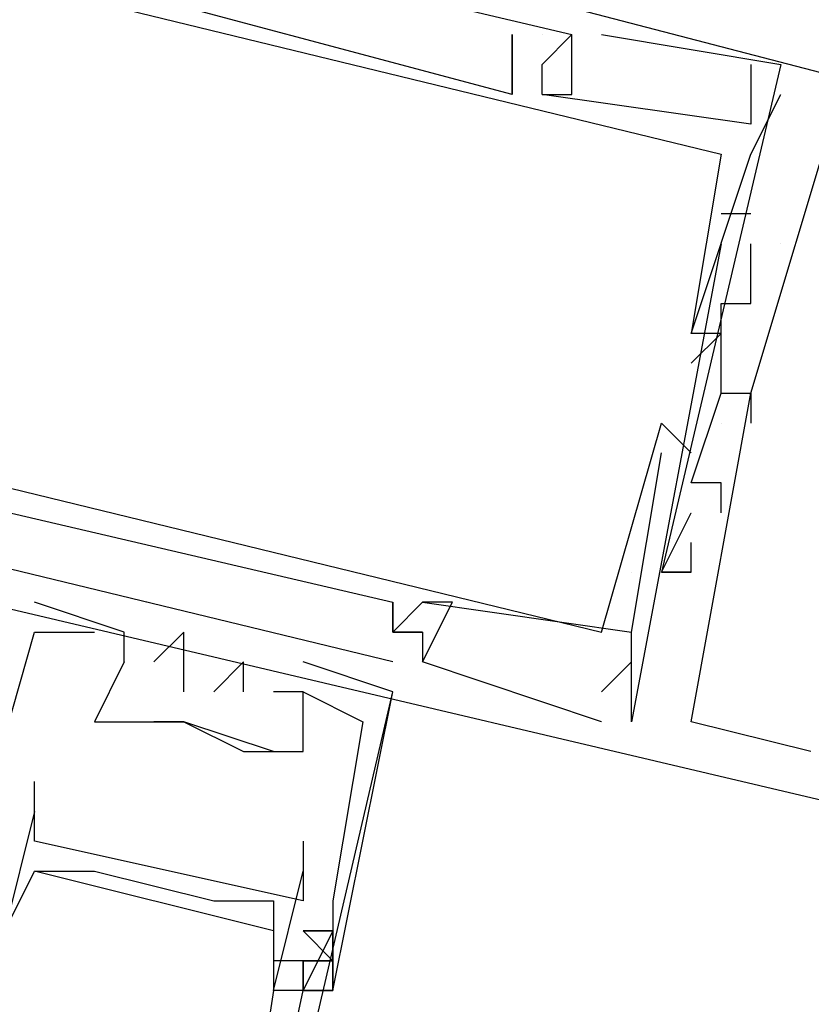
# Model space of a CAD drawing. Header units: feet. Extents: x -79 to 198, y -22 to 181.
# Tile 133 of 256: x 115.793 to 116.147, y 67.665 to 68.104. Entities that reach past the tile are written whole.
import ezdxf

# ---------------------------------------------------------------- set-up
doc = ezdxf.new("R2010")
doc.units = ezdxf.units.FT
doc.layers.add('A-LINEA', color=7, linetype='CONTINUOUS')

msp = doc.modelspace()

# ---------------------------------------------------------------- linework, layer by layer
at = {"layer": 'A-LINEA'}
for p, q in [((116.0133, 68.0978), (116.0133, 68.0978)), ((116.0133, 68.0978), (116.0133, 68.0978)), ((116.0133, 68.0978), (116.0133, 68.0978)), ((116.0133, 68.0978), (116.0133, 68.0978)), ((116.0133, 68.0978), (116.0133, 68.0978)), ((116.0133, 68.0978), (116.0133, 68.0978)), ((116.0267, 68.0978), (116.0267, 68.0978)), ((116.0267, 68.0978), (116.0267, 68.0978)), ((116.0267, 68.0978), (116.0267, 68.0978)), ((116.0267, 68.0978), (116.0267, 68.0978)), ((116.0267, 68.0978), (116.0267, 68.0978)), ((116.0267, 68.0978), (116.0267, 68.0978)), ((116.0267, 68.0978), (116.0267, 68.0978)), ((116.0267, 68.0978), (116.0267, 68.0978)), ((116.0267, 68.0978), (116.0267, 68.0978)), ((116.0267, 68.0978), (116.0267, 68.0978)), ((116.0267, 68.0978), (116.0267, 68.0978)), ((116.0267, 68.0978), (116.0267, 68.0978)), ((116.0267, 68.0978), (116.0267, 68.0978)), ((116.0267, 68.0978), (116.0267, 68.0978)), ((116.0267, 68.0978), (116.0267, 68.0978)), ((116.04, 68.0978), (116.04, 68.0978)), ((116.04, 68.0978), (116.04, 68.0978)), ((116.04, 68.0978), (116.04, 68.0978)), ((116.04, 68.0978), (116.04, 68.0978)), ((116.04, 68.0978), (116.04, 68.0978)), ((116.04, 68.0978), (116.04, 68.0978)), ((116.0533, 68.0978), (116.0533, 68.0978)), ((116.0533, 68.0978), (116.0533, 68.0978)), ((116.0533, 68.0978), (116.0533, 68.0978)), ((116.0267, 68.0844), (116.0267, 68.0844)), ((116.0267, 68.0844), (116.0267, 68.0844)), ((116.0267, 68.0844), (116.0267, 68.0844)), ((116.0267, 68.0844), (116.0267, 68.0844)), ((116.0267, 68.0844), (116.0267, 68.0844)), ((116.0267, 68.0844), (116.0267, 68.0844)), ((116.0267, 68.0844), (116.0267, 68.0844)), ((116.0267, 68.0844), (116.0267, 68.0844)), ((116.0267, 68.0844), (116.0267, 68.0844)), ((116.12, 68.0844), (116.12, 68.0844)), ((116.12, 68.0844), (116.12, 68.0844)), ((116.12, 68.0844), (116.12, 68.0844)), ((116.12, 68.0844), (116.12, 68.0844)), ((116.12, 68.0844), (116.12, 68.0844)), ((116.12, 68.0844), (116.12, 68.0844)), ((116.1333, 68.0844), (116.1333, 68.0844)), ((116.1333, 68.0844), (116.1333, 68.0844)), ((116.1333, 68.0844), (116.1333, 68.0844)), ((116.0133, 68.0711), (116.0133, 68.0711)), ((116.0133, 68.0711), (116.0133, 68.0711)), ((116.0133, 68.0711), (116.0133, 68.0711)), ((116.0133, 68.0711), (116.0133, 68.0711)), ((116.0133, 68.0711), (116.0133, 68.0711)), ((116.0133, 68.0711), (116.0133, 68.0711)), ((116.0267, 68.0711), (116.0267, 68.0711)), ((116.0267, 68.0711), (116.0267, 68.0711)), ((116.0267, 68.0711), (116.0267, 68.0711)), ((116.0267, 68.0711), (116.0267, 68.0711)), ((116.0267, 68.0711), (116.0267, 68.0711)), ((116.0267, 68.0711), (116.0267, 68.0711)), ((116.0267, 68.0711), (116.0267, 68.0711)), ((116.0267, 68.0711), (116.0267, 68.0711)), ((116.0267, 68.0711), (116.0267, 68.0711)), ((116.04, 68.0711), (116.04, 68.0711)), ((116.04, 68.0711), (116.04, 68.0711)), ((116.04, 68.0711), (116.04, 68.0711)), ((116.1333, 68.0711), (116.1333, 68.0711)), ((116.1333, 68.0711), (116.1333, 68.0711)), ((116.1333, 68.0711), (116.1333, 68.0711)), ((116.1333, 68.0711), (116.1333, 68.0711)), ((116.1333, 68.0711), (116.1333, 68.0711)), ((116.1333, 68.0711), (116.1333, 68.0711)), ((116.12, 68.0578), (116.12, 68.0578)), ((116.12, 68.0578), (116.12, 68.0578)), ((116.12, 68.0578), (116.12, 68.0578)), ((116.12, 68.0578), (116.12, 68.0578)), ((116.12, 68.0578), (116.12, 68.0578)), ((116.12, 68.0578), (116.12, 68.0578)), ((116.1067, 68.0444), (116.1067, 68.0444)), ((116.1067, 68.0444), (116.1067, 68.0444)), ((116.1067, 68.0444), (116.1067, 68.0444)), ((116.1067, 68.0444), (116.1067, 68.0444)), ((116.1067, 68.0444), (116.1067, 68.0444)), ((116.1067, 68.0444), (116.1067, 68.0444)), ((116.12, 68.0444), (116.12, 68.0444)), ((116.12, 68.0444), (116.12, 68.0444)), ((116.12, 68.0444), (116.12, 68.0444)), ((116.12, 68.0444), (116.12, 68.0444)), ((116.12, 68.0444), (116.12, 68.0444)), ((116.12, 68.0444), (116.12, 68.0444)), ((116.12, 68.0178), (116.1067, 68.0178)), ((116.1067, 68.0178), (116.1067, 68.0178)), ((116.12, 68.0178), (116.1067, 68.0178)), ((116.1067, 68.0178), (116.1067, 68.0178)), ((116.12, 68.0178), (116.1067, 68.0178)), ((116.1067, 68.0178), (116.1067, 68.0178)), ((116.12, 68.0178), (116.12, 68.0178)), ((116.12, 68.0178), (116.12, 68.0178)), ((116.12, 68.0178), (116.12, 68.0178)), ((116.1067, 68.0044), (116.0667, 67.7911)), ((116.1067, 68.0044), (116.0667, 67.7911)), ((116.1067, 68.0044), (116.0667, 67.7911)), ((116.1067, 68.0044), (116.1067, 68.0044)), ((116.1067, 68.0044), (116.1067, 68.0044)), ((116.1067, 68.0044), (116.1067, 68.0044)), ((116.12, 67.9778), (116.12, 68.0044)), ((116.12, 68.0044), (116.12, 68.0044)), ((116.12, 68.0044), (116.12, 68.0044)), ((116.12, 67.9778), (116.12, 68.0044)), ((116.12, 68.0044), (116.12, 68.0044)), ((116.12, 68.0044), (116.12, 68.0044)), ((116.12, 67.9778), (116.12, 68.0044)), ((116.12, 68.0044), (116.12, 68.0044)), ((116.12, 68.0044), (116.12, 68.0044)), ((116.1333, 68.0044), (116.1333, 68.0044)), ((116.1333, 68.0044), (116.1333, 68.0044)), ((116.1333, 68.0044), (116.1333, 68.0044)), ((116.1333, 68.0044), (116.1333, 68.0044)), ((116.1333, 68.0044), (116.1333, 68.0044)), ((116.1333, 68.0044), (116.1333, 68.0044)), ((116.12, 67.9911), (116.12, 67.9911)), ((116.12, 67.9911), (116.12, 67.9911)), ((116.12, 67.9911), (116.12, 67.9911)), ((116.1067, 67.9778), (116.1067, 67.9778)), ((116.1067, 67.9778), (116.1067, 67.9778)), ((116.1067, 67.9778), (116.1067, 67.9778)), ((116.12, 67.9778), (116.12, 67.9778)), ((116.12, 67.9778), (116.12, 67.9778)), ((116.12, 67.9778), (116.12, 67.9778)), ((116.12, 67.9778), (116.12, 67.9778)), ((116.12, 67.9778), (116.12, 67.9778)), ((116.12, 67.9778), (116.12, 67.9778)), ((116.0933, 67.9644), (116.0933, 67.9644)), ((116.0933, 67.9644), (116.0933, 67.9644)), ((116.0933, 67.9644), (116.0933, 67.9644)), ((116.0933, 67.9644), (116.0933, 67.9644)), ((116.0933, 67.9644), (116.0933, 67.9644)), ((116.0933, 67.9644), (116.0933, 67.9644)), ((116.0933, 67.9644), (116.0933, 67.9644)), ((116.0933, 67.9644), (116.0933, 67.9644)), ((116.0933, 67.9644), (116.0933, 67.9644)), ((116.0933, 67.9644), (116.0933, 67.9644)), ((116.0933, 67.9644), (116.0933, 67.9644)), ((116.0933, 67.9644), (116.0933, 67.9644)), ((116.1067, 67.9644), (116.1067, 67.9644)), ((116.1067, 67.9644), (116.1067, 67.9644)), ((116.1067, 67.9644), (116.1067, 67.9644)), ((116.1067, 67.9644), (116.1067, 67.9644)), ((116.1067, 67.9644), (116.1067, 67.9644)), ((116.1067, 67.9644), (116.1067, 67.9644)), ((116.0933, 67.9511), (116.0933, 67.9511)), ((116.0933, 67.9511), (116.0933, 67.9511)), ((116.0933, 67.9511), (116.0933, 67.9511)), ((116.0933, 67.9511), (116.0933, 67.9511)), ((116.0933, 67.9511), (116.0933, 67.9511)), ((116.0933, 67.9511), (116.0933, 67.9511)), ((116.1067, 67.9378), (116.1067, 67.9378)), ((116.1067, 67.9378), (116.1067, 67.9378)), ((116.1067, 67.9378), (116.1067, 67.9378)), ((116.1067, 67.9378), (116.1067, 67.9378)), ((116.1067, 67.9378), (116.1067, 67.9378)), ((116.1067, 67.9378), (116.1067, 67.9378)), ((116.12, 67.9378), (116.12, 67.9378)), ((116.12, 67.9378), (116.12, 67.9378)), ((116.12, 67.9378), (116.12, 67.9378)), ((116.12, 67.9378), (116.12, 67.9378)), ((116.12, 67.9378), (116.12, 67.9378)), ((116.12, 67.9378), (116.12, 67.9378)), ((116.12, 67.9378), (116.12, 67.9378)), ((116.12, 67.9378), (116.12, 67.9378)), ((116.12, 67.9378), (116.12, 67.9378)), ((116.08, 67.9244), (116.08, 67.9244)), ((116.08, 67.9244), (116.08, 67.9244)), ((116.08, 67.9244), (116.08, 67.9244)), ((116.1067, 67.9244), (116.1067, 67.9244)), ((116.1067, 67.9244), (116.1067, 67.9244)), ((116.1067, 67.9244), (116.1067, 67.9244)), ((116.1067, 67.9244), (116.1067, 67.9244)), ((116.1067, 67.9244), (116.1067, 67.9244)), ((116.1067, 67.9244), (116.1067, 67.9244)), ((116.12, 67.9244), (116.12, 67.9244)), ((116.12, 67.9244), (116.12, 67.9244)), ((116.12, 67.9244), (116.12, 67.9244)), ((116.12, 67.9244), (116.12, 67.9244)), ((116.12, 67.9244), (116.12, 67.9244)), ((116.12, 67.9244), (116.12, 67.9244)), ((116.12, 67.9244), (116.12, 67.9244)), ((116.12, 67.9244), (116.12, 67.9244)), ((116.12, 67.9244), (116.12, 67.9244)), ((116.08, 67.9111), (116.08, 67.9111)), ((116.08, 67.9111), (116.08, 67.9111)), ((116.08, 67.9111), (116.08, 67.9111)), ((116.0933, 67.9111), (116.0933, 67.9111)), ((116.0933, 67.9111), (116.0933, 67.9111)), ((116.0933, 67.9111), (116.0933, 67.9111)), ((116.0933, 67.8978), (116.0933, 67.8978)), ((116.0933, 67.8978), (116.0933, 67.8978)), ((116.0933, 67.8978), (116.0933, 67.8978)), ((116.1067, 67.8978), (116.1067, 67.8978)), ((116.1067, 67.8978), (116.1067, 67.8978)), ((116.1067, 67.8978), (116.1067, 67.8978)), ((116.0933, 67.8844), (116.0933, 67.8844)), ((116.0933, 67.8844), (116.0933, 67.8844)), ((116.0933, 67.8844), (116.0933, 67.8844)), ((116.1067, 67.8844), (116.1067, 67.8844)), ((116.1067, 67.8844), (116.1067, 67.8844)), ((116.1067, 67.8844), (116.1067, 67.8844)), ((116.0933, 67.8711), (116.0933, 67.8711)), ((116.0933, 67.8711), (116.0933, 67.8711)), ((116.0933, 67.8711), (116.0933, 67.8711)), ((116.0667, 67.8578), (116.0667, 67.8578)), ((116.0667, 67.8578), (116.0667, 67.8578)), ((116.0667, 67.8578), (116.0667, 67.8578)), ((116.0667, 67.8578), (116.0667, 67.8578)), ((116.0667, 67.8578), (116.0667, 67.8578)), ((116.0667, 67.8578), (116.0667, 67.8578)), ((116.08, 67.8578), (116.08, 67.8578)), ((116.08, 67.8578), (116.08, 67.8578)), ((116.08, 67.8578), (116.08, 67.8578)), ((116.08, 67.8578), (116.08, 67.8578)), ((116.08, 67.8578), (116.08, 67.8578)), ((116.08, 67.8578), (116.08, 67.8578)), ((116.08, 67.8578), (116.08, 67.8578)), ((116.08, 67.8578), (116.08, 67.8578)), ((116.08, 67.8578), (116.08, 67.8578)), ((116.0933, 67.8578), (116.0933, 67.8578)), ((116.0933, 67.8578), (116.0933, 67.8578)), ((116.0933, 67.8578), (116.0933, 67.8578)), ((116.0933, 67.8578), (116.0933, 67.8578)), ((116.0933, 67.8578), (116.0933, 67.8578)), ((116.0933, 67.8578), (116.0933, 67.8578)), ((115.8, 67.8444), (115.8, 67.8444)), ((115.8, 67.8444), (115.8, 67.8444)), ((115.8, 67.8444), (115.8, 67.8444)), ((115.96, 67.8444), (115.96, 67.8444)), ((115.96, 67.8444), (115.96, 67.8444)), ((115.96, 67.8444), (115.96, 67.8444)), ((115.9733, 67.8444), (115.9733, 67.8444)), ((115.9733, 67.8444), (115.9733, 67.8444)), ((115.9733, 67.8444), (115.9733, 67.8444)), ((115.9733, 67.8444), (115.9733, 67.8444)), ((115.9733, 67.8444), (115.9733, 67.8444)), ((115.9733, 67.8444), (115.9733, 67.8444)), ((115.9867, 67.8444), (115.9867, 67.8444)), ((115.9867, 67.8444), (115.9867, 67.8444)), ((115.9867, 67.8444), (115.9867, 67.8444)), ((115.8, 67.8311), (115.8, 67.8311)), ((115.8, 67.8311), (115.8, 67.8311)), ((115.8, 67.8311), (115.8, 67.8311)), ((115.8, 67.8311), (115.8, 67.8311)), ((115.8, 67.8311), (115.8, 67.8311)), ((115.8, 67.8311), (115.8, 67.8311)), ((115.8267, 67.8311), (115.8267, 67.8311)), ((115.8267, 67.8311), (115.8267, 67.8311)), ((115.8267, 67.8311), (115.8267, 67.8311)), ((115.84, 67.8311), (115.84, 67.8311)), ((115.84, 67.8311), (115.84, 67.8311)), ((115.84, 67.8311), (115.84, 67.8311)), ((115.8667, 67.8311), (115.8667, 67.8311)), ((115.8667, 67.8311), (115.8667, 67.8311)), ((115.8667, 67.8311), (115.8667, 67.8311)), ((115.96, 67.8311), (115.96, 67.8311)), ((115.96, 67.8311), (115.96, 67.8311)), ((115.96, 67.8311), (115.96, 67.8311)), ((115.96, 67.8311), (115.96, 67.8311)), ((115.96, 67.8311), (115.96, 67.8311)), ((115.96, 67.8311), (115.96, 67.8311)), ((115.96, 67.8311), (115.96, 67.8311)), ((115.96, 67.8311), (115.96, 67.8311)), ((115.96, 67.8311), (115.96, 67.8311)), ((115.9733, 67.8311), (115.9733, 67.8311)), ((115.9733, 67.8311), (115.9733, 67.8178)), ((115.9733, 67.8311), (115.9733, 67.8311)), ((115.9733, 67.8311), (115.9733, 67.8311)), ((115.9733, 67.8311), (115.9733, 67.8178)), ((115.9733, 67.8311), (115.9733, 67.8311)), ((115.9733, 67.8311), (115.9733, 67.8311)), ((115.9733, 67.8311), (115.9733, 67.8178)), ((115.9733, 67.8311), (115.9733, 67.8311)), ((116.0533, 67.8311), (116.0533, 67.8311)), ((116.0533, 67.8311), (116.0533, 67.8311)), ((116.0533, 67.8311), (116.0533, 67.8311)), ((116.0667, 67.8311), (116.0667, 67.8311)), ((116.0667, 67.8311), (116.0667, 67.8311)), ((116.0667, 67.8311), (116.0667, 67.8311)), ((116.0667, 67.8311), (116.0667, 67.8311)), ((116.0667, 67.8311), (116.0667, 67.8311)), ((116.0667, 67.8311), (116.0667, 67.8311)), ((115.84, 67.8178), (115.84, 67.8178)), ((115.84, 67.8178), (115.84, 67.8178)), ((115.84, 67.8178), (115.84, 67.8178)), ((115.84, 67.8178), (115.84, 67.8178)), ((115.84, 67.8178), (115.84, 67.8178)), ((115.84, 67.8178), (115.84, 67.8178)), ((115.8533, 67.8178), (115.8533, 67.8178)), ((115.8533, 67.8178), (115.8533, 67.8178)), ((115.8533, 67.8178), (115.8533, 67.8178)), ((115.8933, 67.8178), (115.8933, 67.8178)), ((115.8933, 67.8178), (115.8933, 67.8178)), ((115.8933, 67.8178), (115.8933, 67.8178)), ((115.92, 67.8178), (115.92, 67.8178)), ((115.92, 67.8178), (115.92, 67.8178)), ((115.92, 67.8178), (115.92, 67.8178)), ((115.96, 67.8178), (115.96, 67.8178)), ((115.96, 67.8178), (115.96, 67.8178)), ((115.96, 67.8178), (115.96, 67.8178)), ((115.9733, 67.8178), (115.9733, 67.8178)), ((115.9733, 67.8178), (115.9733, 67.8178)), ((115.9733, 67.8178), (115.9733, 67.8178)), ((115.9733, 67.8178), (115.9733, 67.8178)), ((115.9733, 67.8178), (115.9733, 67.8178)), ((115.9733, 67.8178), (115.9733, 67.8178)), ((116.0667, 67.8178), (116.0533, 67.8044)), ((116.0667, 67.8178), (116.0533, 67.8044)), ((116.0667, 67.8178), (116.0533, 67.8044)), ((116.0667, 67.8178), (116.0667, 67.8178)), ((116.0667, 67.8178), (116.0667, 67.8178)), ((116.0667, 67.8178), (116.0667, 67.8178)), ((115.8667, 67.8044), (115.8667, 67.8044)), ((115.8667, 67.8044), (115.8667, 67.8044)), ((115.8667, 67.8044), (115.8667, 67.8044)), ((115.8667, 67.4044), (115.96, 67.8044)), ((115.88, 67.8044), (115.88, 67.8044)), ((115.88, 67.8044), (115.88, 67.8044)), ((115.88, 67.8044), (115.88, 67.8044)), ((115.8933, 67.8044), (115.8933, 67.8044)), ((115.8933, 67.8044), (115.8933, 67.8044)), ((115.8933, 67.8044), (115.8933, 67.8044)), ((115.9067, 67.8044), (115.9067, 67.8044)), ((115.9067, 67.8044), (115.9067, 67.8044)), ((115.9067, 67.8044), (115.9067, 67.8044)), ((115.92, 67.8044), (115.92, 67.8044)), ((115.92, 67.8044), (115.92, 67.8044)), ((115.92, 67.8044), (115.92, 67.8044)), ((115.92, 67.8044), (115.92, 67.8044)), ((115.92, 67.8044), (115.92, 67.8044)), ((115.92, 67.8044), (115.92, 67.8044)), ((115.96, 67.8044), (115.96, 67.8044)), ((115.96, 67.8044), (115.96, 67.8044)), ((115.96, 67.8044), (115.96, 67.8044)), ((116.0533, 67.8044), (116.0533, 67.8044)), ((116.0533, 67.8044), (116.0533, 67.8044)), ((116.0533, 67.8044), (116.0533, 67.8044)), ((115.8267, 67.7911), (115.8267, 67.7911)), ((115.8267, 67.7911), (115.8267, 67.7911)), ((115.8267, 67.7911), (115.8267, 67.7911)), ((115.84, 67.7911), (115.84, 67.7911)), ((115.84, 67.7911), (115.8533, 67.7911)), ((115.84, 67.7911), (115.84, 67.7911)), ((115.84, 67.7911), (115.84, 67.7911)), ((115.8667, 67.7911), (115.8667, 67.7911)), ((115.8667, 67.7911), (115.8667, 67.7911)), ((115.8667, 67.7911), (115.8667, 67.7911)), ((115.8667, 67.7911), (115.8667, 67.7911)), ((115.8667, 67.7911), (115.8667, 67.7911)), ((115.9467, 67.7911), (115.9467, 67.7911)), ((115.9467, 67.7911), (115.9467, 67.7911)), ((115.9467, 67.7911), (115.9467, 67.7911)), ((116.0533, 67.7911), (116.0533, 67.7911)), ((116.0533, 67.7911), (116.0533, 67.7911)), ((116.0533, 67.7911), (116.0533, 67.7911)), ((116.0667, 67.7911), (116.0667, 67.7911)), ((116.0667, 67.7911), (116.0667, 67.7911)), ((116.0667, 67.7911), (116.0667, 67.7911)), ((116.0667, 67.7911), (116.0667, 67.7911)), ((116.0667, 67.7911), (116.0667, 67.7911)), ((116.0667, 67.7911), (116.0667, 67.7911)), ((116.0933, 67.7911), (116.0933, 67.7911)), ((116.0933, 67.7911), (116.0933, 67.7911)), ((116.0933, 67.7911), (116.0933, 67.7911)), ((115.8933, 67.7778), (115.8933, 67.7778)), ((115.8933, 67.7778), (115.8933, 67.7778)), ((115.8933, 67.7778), (115.8933, 67.7778)), ((115.92, 67.7778), (115.92, 67.7778)), ((115.92, 67.7778), (115.92, 67.7778)), ((115.92, 67.7778), (115.92, 67.7778)), ((116.1467, 67.7778), (116.1467, 67.7778)), ((116.1467, 67.7778), (116.1467, 67.7778)), ((116.1467, 67.7778), (116.1467, 67.7778)), ((115.8, 67.7644), (115.8, 67.7644)), ((115.8, 67.7511), (115.8, 67.7511)), ((115.8, 67.7378), (115.8, 67.7378)), ((115.92, 67.7378), (115.92, 67.7378)), ((115.8, 67.7244), (115.8, 67.7244)), ((115.9067, 67.6978), (115.8, 67.7244)), ((115.9067, 67.6978), (115.8, 67.7244)), ((115.9067, 67.6978), (115.8, 67.7244)), ((115.8133, 67.7244), (115.8133, 67.7244)), ((115.8267, 67.7244), (115.8267, 67.7244)), ((115.92, 67.7244), (115.92, 67.7244)), ((115.88, 67.7111), (115.88, 67.7111)), ((115.9067, 67.7111), (115.9067, 67.7111)), ((115.92, 67.7111), (115.92, 67.7111)), ((115.9333, 67.7111), (115.9333, 67.7111)), ((115.9333, 67.7111), (115.9333, 67.7111)), ((115.9333, 67.7111), (115.9333, 67.7111)), ((115.9067, 67.6978), (115.9067, 67.6978)), ((115.9333, 67.6978), (115.92, 67.6978)), ((115.9333, 67.6978), (115.92, 67.6978)), ((115.9333, 67.6978), (115.9333, 67.6978)), ((115.9333, 67.6978), (115.9333, 67.6978)), ((115.9333, 67.6978), (115.9333, 67.6978)), ((115.9333, 67.6978), (115.9333, 67.6978)), ((115.92, 67.6844), (115.9067, 67.6844)), ((115.92, 67.6844), (115.92, 67.6844)), ((115.92, 67.6844), (115.92, 67.6844)), ((115.92, 67.6844), (115.92, 67.6844)), ((115.92, 67.6844), (115.92, 67.6844)), ((115.9067, 67.6711), (115.9067, 67.6711)), ((115.9067, 67.6711), (115.9067, 67.6711)), ((115.92, 67.6711), (115.92, 67.6711)), ((115.92, 67.6711), (115.92, 67.6711)), ((115.92, 67.6711), (115.92, 67.6711)), ((115.92, 67.6711), (115.92, 67.6711)), ((115.92, 67.6711), (115.92, 67.6711)), ((115.92, 67.6711), (115.92, 67.6711)), ((115.92, 67.6711), (115.92, 67.6711)), ((115.9333, 67.6711), (115.9333, 67.6711)), ((115.9333, 67.6711), (115.9333, 67.6711)), ((115.9333, 67.6711), (115.9333, 67.6711)), ((115.9333, 67.6711), (115.9333, 67.6711)), ((115.9333, 67.6711), (115.9333, 67.6711)), ((115.9333, 67.6711), (115.9333, 67.6711))]:
    msp.add_line(p, q, dxfattribs=at)
for points in [[(115.5733, 68.2311), (116.24, 68.0578), (116.2533, 68.0578)], [(115.5733, 68.2311), (116.24, 68.0578), (116.2533, 68.0578)], [(115.5733, 68.2311), (116.24, 68.0578), (116.2533, 68.0578)], [(116.0133, 68.0978), (116.0133, 68.0711), (115.6133, 68.1778), (115.6133, 68.1911), (115.5867, 68.1911), (115.5867, 68.2044), (115.5867, 68.1911), (115.6133, 68.1911), (115.5867, 68.0978), (115.5867, 68.0844), (115.6133, 68.1644), (116.1067, 68.0444), (116.0933, 67.9644), (116.0933, 67.9644)], [(115.5867, 68.1778), (115.6, 68.1778), (115.6, 68.1911), (115.5867, 68.1911), (115.5867, 68.2044), (116.04, 68.0978), (116.0267, 68.0844)], [(116.0133, 68.0978), (116.0133, 68.0711), (115.6133, 68.1778), (115.6133, 68.1911), (115.5867, 68.1911), (115.5867, 68.2044), (115.5867, 68.1911), (115.6133, 68.1911), (115.5867, 68.0978), (115.5867, 68.0844), (115.6133, 68.1644), (116.1067, 68.0444), (116.0933, 67.9644), (116.0933, 67.9644)], [(115.5867, 68.1778), (115.6, 68.1778), (115.6, 68.1911), (115.5867, 68.1911), (115.5867, 68.2044), (116.04, 68.0978), (116.0267, 68.0844)], [(116.0133, 68.0978), (116.0133, 68.0711), (115.6133, 68.1778), (115.6133, 68.1911), (115.5867, 68.1911), (115.5867, 68.2044), (115.5867, 68.1911), (115.6133, 68.1911), (115.5867, 68.0978), (115.5867, 68.0844), (115.6133, 68.1644), (116.1067, 68.0444), (116.0933, 67.9644), (116.0933, 67.9644)], [(115.5867, 68.1778), (115.6, 68.1778), (115.6, 68.1911), (115.5867, 68.1911), (115.5867, 68.2044), (116.04, 68.0978), (116.0267, 68.0844)], [(116.0133, 68.0978), (116.0133, 68.0711), (115.6133, 68.1778), (115.6133, 68.1911), (115.5867, 68.1911), (115.5867, 68.2044), (115.5867, 68.1911), (115.6133, 68.1911), (115.5867, 68.0978), (115.5867, 68.0844), (115.6133, 68.1644), (116.1067, 68.0444), (116.0933, 67.9644), (116.0933, 67.9644)], [(116.0133, 68.0978), (116.0133, 68.0711), (115.6133, 68.1778), (115.6133, 68.1911), (115.5867, 68.1911), (115.5867, 68.2044), (115.5867, 68.1911), (115.6133, 68.1911), (115.5867, 68.0978), (115.5867, 68.0844), (115.6133, 68.1644), (116.1067, 68.0444), (116.0933, 67.9644), (116.0933, 67.9644)], [(116.0133, 68.0978), (116.0133, 68.0711), (115.6133, 68.1778), (115.6133, 68.1911), (115.5867, 68.1911), (115.5867, 68.2044), (115.5867, 68.1911), (115.6133, 68.1911), (115.5867, 68.0978), (115.5867, 68.0844), (115.6133, 68.1644), (116.1067, 68.0444), (116.0933, 67.9644), (116.0933, 67.9644)], [(116.0133, 68.0711), (116.0133, 68.0978), (116.0133, 68.0978)], [(116.0133, 68.0711), (116.0133, 68.0978), (116.0133, 68.0978)], [(116.0133, 68.0711), (116.0133, 68.0978), (116.0133, 68.0978)], [(116.0267, 68.0711), (116.04, 68.0711), (116.04, 68.0978)], [(116.0267, 68.0711), (116.04, 68.0711), (116.04, 68.0978)], [(116.0267, 68.0711), (116.04, 68.0711), (116.04, 68.0978)], [(116.0533, 68.0978), (116.1333, 68.0844), (116.08, 67.8578)], [(116.0533, 68.0978), (116.1333, 68.0844), (116.08, 67.8578)], [(116.0533, 68.0978), (116.1333, 68.0844), (116.08, 67.8578)], [(116.12, 68.0844), (116.12, 68.0578), (116.0267, 68.0711), (116.0267, 68.0844)], [(116.12, 68.0844), (116.12, 68.0578), (116.0267, 68.0711), (116.0267, 68.0844)], [(116.12, 68.0844), (116.12, 68.0578), (116.0267, 68.0711), (116.0267, 68.0844)], [(116.12, 68.0844), (116.12, 68.0578), (116.0267, 68.0711), (116.0267, 68.0844)], [(116.12, 68.0844), (116.12, 68.0578), (116.0267, 68.0711), (116.0267, 68.0844)], [(116.12, 68.0844), (116.12, 68.0578), (116.0267, 68.0711), (116.0267, 68.0844)], [(115.5467, 68.0711), (115.5333, 68.0711), (115.4933, 67.9111), (116.1733, 67.7511), (116.1733, 67.7644), (116.16, 67.7644)], [(115.5467, 68.0711), (115.5333, 68.0711), (115.4933, 67.9111), (116.1733, 67.7511), (116.1733, 67.7644), (116.16, 67.7644)], [(115.5467, 68.0711), (115.5333, 68.0711), (115.4933, 67.9111), (116.1733, 67.7511), (116.1733, 67.7644), (116.16, 67.7644)], [(116.0933, 67.9511), (116.1067, 67.9644), (116.0933, 67.9644), (116.12, 68.0444), (116.1333, 68.0711)], [(116.0933, 67.9511), (116.1067, 67.9644), (116.0933, 67.9644), (116.12, 68.0444), (116.1333, 68.0711)], [(116.0933, 67.9511), (116.1067, 67.9644), (116.0933, 67.9644), (116.12, 68.0444), (116.1333, 68.0711)], [(116.0933, 67.9511), (116.1067, 67.9644), (116.0933, 67.9644), (116.12, 68.0444), (116.1333, 68.0711)], [(116.0933, 67.9511), (116.1067, 67.9644), (116.0933, 67.9644), (116.12, 68.0444), (116.1333, 68.0711)], [(116.0933, 67.9511), (116.1067, 67.9644), (116.0933, 67.9644), (116.12, 68.0444), (116.1333, 68.0711)], [(116.12, 67.9378), (116.16, 68.0711), (116.2133, 68.0578)], [(116.12, 67.9378), (116.16, 68.0711), (116.2133, 68.0578)], [(116.12, 67.9378), (116.16, 68.0711), (116.2133, 68.0578)], [(115.5333, 67.9244), (115.52, 67.9244), (115.52, 67.9378), (115.5467, 67.9378), (115.5733, 68.0311), (115.5733, 68.0444), (115.56, 67.9511), (116.0533, 67.8311), (116.08, 67.9244), (116.08, 67.9244), (116.0933, 67.9111)], [(115.5333, 67.9244), (115.52, 67.9244), (115.52, 67.9378), (115.5467, 67.9378), (115.5733, 68.0311), (115.5733, 68.0444), (115.56, 67.9511), (116.0533, 67.8311), (116.08, 67.9244), (116.08, 67.9244), (116.0933, 67.9111)], [(115.5333, 67.9244), (115.52, 67.9244), (115.52, 67.9378), (115.5467, 67.9378), (115.5733, 68.0311), (115.5733, 68.0444), (115.56, 67.9511), (116.0533, 67.8311), (116.08, 67.9244), (116.08, 67.9244), (116.0933, 67.9111)], [(116.1067, 67.9378), (116.1067, 67.9778), (116.12, 67.9778), (116.12, 67.9911)], [(116.1067, 67.9378), (116.1067, 67.9778), (116.12, 67.9778), (116.12, 67.9911)], [(116.1067, 67.9378), (116.1067, 67.9778), (116.12, 67.9778), (116.12, 67.9911)], [(115.96, 67.8178), (115.52, 67.9244), (115.52, 67.9378), (115.5333, 67.9378)], [(115.96, 67.8178), (115.52, 67.9244), (115.52, 67.9378), (115.5333, 67.9378)], [(115.96, 67.8178), (115.52, 67.9244), (115.52, 67.9378), (115.5333, 67.9378)], [(115.56, 67.9244), (115.56, 67.9378), (115.96, 67.8444), (115.96, 67.8311), (115.9733, 67.8311), (115.96, 67.8311), (115.9733, 67.8444), (116.0667, 67.8311)], [(115.56, 67.9244), (115.56, 67.9378), (115.96, 67.8444), (115.96, 67.8311), (115.9733, 67.8311), (115.96, 67.8311), (115.9733, 67.8444), (116.0667, 67.8311)], [(115.56, 67.9244), (115.56, 67.9378), (115.96, 67.8444), (115.96, 67.8311), (115.9733, 67.8311), (115.96, 67.8311), (115.9733, 67.8444), (116.0667, 67.8311)], [(116.1467, 67.7778), (116.0933, 67.7911), (116.12, 67.9378)], [(116.1467, 67.7778), (116.0933, 67.7911), (116.12, 67.9378)], [(116.1467, 67.7778), (116.0933, 67.7911), (116.12, 67.9378)], [(116.1067, 67.8844), (116.1067, 67.8978), (116.0933, 67.8978), (116.1067, 67.9378), (116.12, 67.9378), (116.12, 67.9244)], [(116.1067, 67.8844), (116.1067, 67.8978), (116.0933, 67.8978), (116.1067, 67.9378), (116.12, 67.9378), (116.12, 67.9244)], [(116.1067, 67.8844), (116.1067, 67.8978), (116.0933, 67.8978), (116.1067, 67.9378), (116.12, 67.9378), (116.12, 67.9244)], [(116.0667, 67.7911), (116.0667, 67.8311), (116.08, 67.9111)], [(116.0667, 67.7911), (116.0667, 67.8311), (116.08, 67.9111)], [(116.0667, 67.7911), (116.0667, 67.8311), (116.08, 67.9111)], [(116.0933, 67.8578), (116.08, 67.8578), (116.0933, 67.8844)], [(116.0933, 67.8578), (116.08, 67.8578), (116.0933, 67.8844)], [(116.0933, 67.8578), (116.08, 67.8578), (116.0933, 67.8844)], [(116.08, 67.8578), (116.0933, 67.8578), (116.0933, 67.8711)], [(116.08, 67.8578), (116.0933, 67.8578), (116.0933, 67.8711)], [(116.08, 67.8578), (116.0933, 67.8578), (116.0933, 67.8711)], [(115.84, 67.8178), (115.84, 67.8311), (115.84, 67.8311), (115.8, 67.8444)], [(115.84, 67.8178), (115.84, 67.8311), (115.84, 67.8311), (115.8, 67.8444)], [(115.84, 67.8178), (115.84, 67.8311), (115.84, 67.8311), (115.8, 67.8444)], [(115.9733, 67.8311), (115.96, 67.8311), (115.96, 67.8311), (115.96, 67.8444)], [(116.0533, 67.7911), (115.9733, 67.8178), (115.9867, 67.8444), (115.9733, 67.8444), (115.96, 67.8311)], [(115.9733, 67.8311), (115.96, 67.8311), (115.96, 67.8311), (115.96, 67.8444)], [(116.0533, 67.7911), (115.9733, 67.8178), (115.9867, 67.8444), (115.9733, 67.8444), (115.96, 67.8311)], [(115.9733, 67.8311), (115.96, 67.8311), (115.96, 67.8311), (115.96, 67.8444)], [(116.0533, 67.7911), (115.9733, 67.8178), (115.9867, 67.8444), (115.9733, 67.8444), (115.96, 67.8311)], [(115.5733, 67.7511), (115.7733, 67.7111), (115.7733, 67.7244), (115.7733, 67.7111), (115.7733, 67.7378), (115.7867, 67.7378), (115.7733, 67.7378), (115.7867, 67.7378), (115.7733, 67.7378), (115.8, 67.8311), (115.8267, 67.8311)], [(115.5733, 67.7511), (115.7733, 67.7111), (115.7733, 67.7244), (115.7733, 67.7111), (115.7733, 67.7378), (115.7867, 67.7378), (115.7733, 67.7378), (115.7867, 67.7378), (115.7733, 67.7378), (115.8, 67.8311), (115.8267, 67.8311)], [(115.5733, 67.7511), (115.7733, 67.7111), (115.7733, 67.7244), (115.7733, 67.7111), (115.7733, 67.7378), (115.7867, 67.7378), (115.7733, 67.7378), (115.7867, 67.7378), (115.7733, 67.7378), (115.8, 67.8311), (115.8267, 67.8311)], [(115.8667, 67.8044), (115.8667, 67.8311), (115.8533, 67.8178), (115.8533, 67.8178)], [(115.8667, 67.8044), (115.8667, 67.8311), (115.8533, 67.8178), (115.8533, 67.8178)], [(115.8667, 67.8044), (115.8667, 67.8311), (115.8533, 67.8178), (115.8533, 67.8178)], [(115.84, 67.8178), (115.8267, 67.7911), (115.84, 67.7911), (115.8667, 67.7911), (115.8933, 67.7778), (115.92, 67.7778), (115.92, 67.8044), (115.9467, 67.7911), (115.9333, 67.7111), (115.9333, 67.6978), (115.9333, 67.6711), (115.92, 67.6711), (115.92, 67.6844), (115.92, 67.6711), (115.9333, 67.6711), (115.96, 67.8044), (115.96, 67.8044), (115.92, 67.8178)], [(115.84, 67.8178), (115.8267, 67.7911), (115.84, 67.7911), (115.8667, 67.7911), (115.8933, 67.7778), (115.92, 67.7778), (115.92, 67.8044), (115.9467, 67.7911), (115.9333, 67.7111), (115.9333, 67.6978), (115.9333, 67.6711), (115.92, 67.6711), (115.92, 67.6844), (115.92, 67.6711), (115.9333, 67.6711), (115.96, 67.8044), (115.96, 67.8044), (115.92, 67.8178)], [(115.84, 67.8178), (115.8267, 67.7911), (115.84, 67.7911), (115.8667, 67.7911), (115.8933, 67.7778), (115.92, 67.7778), (115.92, 67.8044), (115.9467, 67.7911), (115.9333, 67.7111), (115.9333, 67.6978), (115.9333, 67.6711), (115.92, 67.6711), (115.92, 67.6844), (115.92, 67.6711), (115.9333, 67.6711), (115.96, 67.8044), (115.96, 67.8044), (115.92, 67.8178)], [(115.8933, 67.8044), (115.8933, 67.8178), (115.88, 67.8044), (115.88, 67.8044)], [(115.8933, 67.8044), (115.8933, 67.8178), (115.88, 67.8044), (115.88, 67.8044)], [(115.8933, 67.8044), (115.8933, 67.8178), (115.88, 67.8044), (115.88, 67.8044)], [(115.92, 67.8044), (115.92, 67.8044), (115.9067, 67.8044), (115.9067, 67.8044)], [(115.92, 67.8044), (115.92, 67.8044), (115.9067, 67.8044), (115.9067, 67.8044)], [(115.92, 67.8044), (115.92, 67.8044), (115.9067, 67.8044), (115.9067, 67.8044)], [(115.9067, 67.7778), (115.8667, 67.7911), (115.8667, 67.7911), (115.8533, 67.7911)], [(115.92, 67.7378), (115.92, 67.7111), (115.8, 67.7378), (115.8, 67.7644)], [(115.8, 67.7511), (115.7867, 67.6978), (115.7733, 67.6978)], [(115.7467, 67.5378), (115.7867, 67.6978), (115.8, 67.7244), (115.8133, 67.7244), (115.8267, 67.7244), (115.88, 67.7111), (115.9067, 67.7111), (115.9067, 67.6978), (115.9067, 67.6711), (115.88, 67.4978), (115.8667, 67.4978), (115.8533, 67.4978), (115.8667, 67.5244)], [(115.88, 67.4844), (115.92, 67.6711), (115.9067, 67.6711), (115.92, 67.7244)], [(115.92, 67.6978), (115.9333, 67.6978), (115.92, 67.6978)], [(115.9333, 67.6844), (115.92, 67.6978), (115.9333, 67.6844), (115.92, 67.6844)], [(115.92, 67.6711), (115.9333, 67.6711), (115.9333, 67.6978), (115.9333, 67.6978), (115.92, 67.6711)], [(115.92, 67.6844), (115.9333, 67.6844), (115.92, 67.6844)]]:
    msp.add_lwpolyline(points, dxfattribs=at)

doc.saveas('drawing.dxf')
